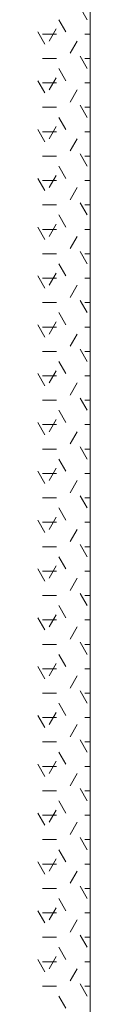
# Model space of a CAD drawing. Header units: millimetres. Extents: x -469965 to -394737, y -22321 to 14469.
# Tile 27 of 256: x -456383 to -456265, y 459 to 2677. Entities that reach past the tile are written whole.
import ezdxf

# ---------------------------------------------------------------- set-up
doc = ezdxf.new("R2010")
doc.units = ezdxf.units.MM
doc.header["$MEASUREMENT"] = 0
doc.layers.add('Drawing & Figure_Pen_No__100', color=7, linetype='Continuous', lineweight=20)

msp = doc.modelspace()

# ---------------------------------------------------------------- linework, layer by layer
at = {"layer": 'Drawing & Figure_Pen_No__100', "color": 7, "linetype": 'Continuous', "lineweight": 20}
for points in [[(-456265.3, -258.1), (-456265.3, 4051.8)], [(-456272.3, 2676.9), (-456288.2, 2704.4)], [(-456320, 2649.4), (-456335.8, 2676.9)], [(-456367.6, 2621.9), (-456383.5, 2649.4)], [(-456372.9, 2644.5), (-456341.1, 2644.5)], [(-456358, 2628.6), (-456342.2, 2656.1)], [(-456277.6, 2644.5), (-456265.3, 2644.5)], [(-456310.4, 2601.1), (-456294.5, 2628.6)], [(-456372.9, 2589.5), (-456341.1, 2589.5)], [(-456272.3, 2566.9), (-456288.2, 2594.4)], [(-456277.6, 2589.5), (-456265.3, 2589.5)], [(-456320, 2539.4), (-456335.8, 2566.9)], [(-456367.6, 2511.9), (-456383.5, 2539.4)], [(-456372.9, 2534.5), (-456341.1, 2534.5)], [(-456358, 2518.6), (-456342.2, 2546.1)], [(-456277.6, 2534.5), (-456265.3, 2534.5)], [(-456310.4, 2491.1), (-456294.5, 2518.6)], [(-456272.3, 2456.9), (-456288.2, 2484.4)], [(-456372.9, 2479.5), (-456341.1, 2479.5)], [(-456277.6, 2479.5), (-456265.3, 2479.5)], [(-456320, 2429.4), (-456335.8, 2456.9)], [(-456367.6, 2401.9), (-456383.5, 2429.4)], [(-456372.9, 2424.5), (-456341.1, 2424.5)], [(-456358, 2408.6), (-456342.2, 2436.1)], [(-456277.6, 2424.5), (-456265.3, 2424.5)], [(-456310.4, 2381.1), (-456294.5, 2408.6)], [(-456265.3, 1136.7), (-456265.3, 2406.7)], [(-456272.3, 2346.9), (-456288.2, 2374.4)], [(-456372.9, 2369.5), (-456341.1, 2369.5)], [(-456277.6, 2369.5), (-456265.3, 2369.5)], [(-456320, 2319.4), (-456335.8, 2346.9)], [(-456367.6, 2291.9), (-456383.5, 2319.4)], [(-456372.9, 2314.5), (-456341.1, 2314.5)], [(-456358, 2298.6), (-456342.2, 2326.1)], [(-456277.6, 2314.5), (-456265.3, 2314.5)], [(-456310.4, 2271.1), (-456294.5, 2298.6)], [(-456272.3, 2236.9), (-456288.2, 2264.4)], [(-456372.9, 2259.5), (-456341.1, 2259.5)], [(-456277.6, 2259.5), (-456265.3, 2259.5)], [(-456320, 2209.4), (-456335.8, 2236.9)], [(-456367.6, 2181.9), (-456383.5, 2209.4)], [(-456372.9, 2204.5), (-456341.1, 2204.5)], [(-456358, 2188.7), (-456342.2, 2216.2)], [(-456277.6, 2204.5), (-456265.3, 2204.5)], [(-456310.4, 2161.2), (-456294.5, 2188.7)], [(-456272.3, 2126.9), (-456288.2, 2154.4)], [(-456372.9, 2149.5), (-456341.1, 2149.5)], [(-456277.6, 2149.5), (-456265.3, 2149.5)], [(-456320, 2099.5), (-456335.8, 2126.9)], [(-456367.6, 2072), (-456383.5, 2099.5)], [(-456372.9, 2094.5), (-456341.1, 2094.5)], [(-456358, 2078.7), (-456342.2, 2106.2)], [(-456277.6, 2094.5), (-456265.3, 2094.5)], [(-456310.4, 2051.2), (-456294.5, 2078.7)], [(-456272.3, 2017), (-456288.2, 2044.5)], [(-456372.9, 2039.5), (-456341.1, 2039.5)], [(-456277.6, 2039.5), (-456265.3, 2039.5)], [(-456320, 1989.5), (-456335.8, 2017)], [(-456367.6, 1962), (-456383.5, 1989.5)], [(-456372.9, 1984.5), (-456341.1, 1984.5)], [(-456358, 1968.7), (-456342.2, 1996.2)], [(-456277.6, 1984.5), (-456265.3, 1984.5)], [(-456310.4, 1941.2), (-456294.5, 1968.7)], [(-456272.3, 1907), (-456288.2, 1934.5)], [(-456372.9, 1929.5), (-456341.1, 1929.5)], [(-456277.6, 1929.5), (-456265.3, 1929.5)], [(-456358, 1858.7), (-456342.2, 1886.2)], [(-456320, 1879.5), (-456335.8, 1907)], [(-456367.6, 1852), (-456383.5, 1879.5)], [(-456372.9, 1874.6), (-456341.1, 1874.6)], [(-456277.6, 1874.6), (-456265.3, 1874.6)], [(-456310.4, 1831.2), (-456294.5, 1858.7)], [(-456372.9, 1819.6), (-456341.1, 1819.6)], [(-456272.3, 1797), (-456288.2, 1824.5)], [(-456277.6, 1819.6), (-456265.3, 1819.6)], [(-456320, 1769.5), (-456335.8, 1797)], [(-456358, 1748.7), (-456342.2, 1776.2)], [(-456367.6, 1742), (-456383.5, 1769.5)], [(-456372.9, 1764.6), (-456341.1, 1764.6)], [(-456277.6, 1764.6), (-456265.3, 1764.6)], [(-456310.4, 1721.2), (-456294.5, 1748.7)], [(-456372.9, 1709.6), (-456341.1, 1709.6)], [(-456272.3, 1687), (-456288.2, 1714.5)], [(-456277.6, 1709.6), (-456265.3, 1709.6)], [(-456320, 1659.5), (-456335.8, 1687)], [(-456358, 1638.7), (-456342.2, 1666.2)], [(-456367.6, 1632), (-456383.5, 1659.5)], [(-456372.9, 1654.6), (-456341.1, 1654.6)], [(-456277.6, 1654.6), (-456265.3, 1654.6)], [(-456310.4, 1611.2), (-456294.5, 1638.7)], [(-456372.9, 1599.6), (-456341.1, 1599.6)], [(-456272.3, 1577), (-456288.2, 1604.5)], [(-456277.6, 1599.6), (-456265.3, 1599.6)], [(-456320, 1549.5), (-456335.8, 1577)], [(-456358, 1528.7), (-456342.2, 1556.2)], [(-456367.6, 1522), (-456383.5, 1549.5)], [(-456372.9, 1544.6), (-456341.1, 1544.6)], [(-456277.6, 1544.6), (-456265.3, 1544.6)], [(-456310.4, 1501.3), (-456294.5, 1528.7)], [(-456372.9, 1489.6), (-456341.1, 1489.6)], [(-456272.3, 1467), (-456288.2, 1494.5)], [(-456277.6, 1489.6), (-456265.3, 1489.6)], [(-456320, 1439.5), (-456335.8, 1467)], [(-456358, 1418.8), (-456342.2, 1446.3)], [(-456367.6, 1412), (-456383.5, 1439.5)], [(-456372.9, 1434.6), (-456341.1, 1434.6)], [(-456277.6, 1434.6), (-456265.3, 1434.6)], [(-456310.4, 1391.3), (-456294.5, 1418.8)], [(-456372.9, 1379.6), (-456341.1, 1379.6)], [(-456272.3, 1357), (-456288.2, 1384.5)], [(-456277.6, 1379.6), (-456265.3, 1379.6)], [(-456320, 1329.6), (-456335.8, 1357)], [(-456358, 1308.8), (-456342.2, 1336.3)], [(-456367.6, 1302.1), (-456383.5, 1329.6)], [(-456372.9, 1324.6), (-456341.1, 1324.6)], [(-456310.4, 1281.3), (-456294.5, 1308.8)], [(-456277.6, 1324.6), (-456265.3, 1324.6)], [(-456372.9, 1269.6), (-456341.1, 1269.6)], [(-456272.3, 1247.1), (-456288.2, 1274.6)], [(-456277.6, 1269.6), (-456265.3, 1269.6)], [(-456320, 1219.6), (-456335.8, 1247.1)], [(-456358, 1198.8), (-456342.2, 1226.3)], [(-456367.6, 1192.1), (-456383.5, 1219.6)], [(-456372.9, 1214.6), (-456341.1, 1214.6)], [(-456310.4, 1171.3), (-456294.5, 1198.8)], [(-456277.6, 1214.6), (-456265.3, 1214.6)], [(-456372.9, 1159.6), (-456341.1, 1159.6)], [(-456272.3, 1137.1), (-456288.2, 1164.6)], [(-456277.6, 1159.6), (-456265.3, 1159.6)], [(-456320, 1109.6), (-456335.8, 1137.1)], [(-456367.6, 1082.1), (-456383.5, 1109.6)], [(-456358, 1088.8), (-456342.1, 1116.3)], [(-456372.9, 1104.6), (-456341.1, 1104.6)], [(-456310.4, 1061.3), (-456294.5, 1088.8)], [(-456277.6, 1104.6), (-456265.3, 1104.6)], [(-456372.9, 1049.7), (-456341.1, 1049.7)], [(-456272.3, 1027.1), (-456288.2, 1054.6)], [(-456277.6, 1049.7), (-456265.3, 1049.7)], [(-456320, 999.6), (-456335.8, 1027.1)], [(-456367.6, 972.1), (-456383.5, 999.6)], [(-456358, 978.8), (-456342.1, 1006.3)], [(-456372.9, 994.7), (-456341.1, 994.7)], [(-456310.4, 951.3), (-456294.5, 978.8)], [(-456277.6, 994.7), (-456265.3, 994.7)], [(-456372.9, 939.7), (-456341.1, 939.7)], [(-456272.3, 917.1), (-456288.2, 944.6)], [(-456277.6, 939.7), (-456265.3, 939.7)], [(-456320, 889.6), (-456335.9, 917.1)], [(-456367.6, 862.1), (-456383.5, 889.6)], [(-456358, 868.8), (-456342.1, 896.3)], [(-456372.9, 884.7), (-456341.1, 884.7)], [(-456310.4, 841.3), (-456294.5, 868.8)], [(-456277.6, 884.7), (-456265.3, 884.7)], [(-456372.9, 829.7), (-456341.1, 829.7)], [(-456272.4, 807.1), (-456288.2, 834.6)], [(-456277.6, 829.7), (-456265.3, 829.7)], [(-456320, 779.6), (-456335.9, 807.1)], [(-456265.3, 501.7), (-456265.3, 819.2)], [(-456367.6, 752.1), (-456383.5, 779.6)], [(-456358, 758.8), (-456342.1, 786.3)], [(-456372.9, 774.7), (-456341.1, 774.7)], [(-456310.4, 731.4), (-456294.5, 758.8)], [(-456277.6, 774.7), (-456265.3, 774.7)], [(-456372.9, 719.7), (-456341.1, 719.7)], [(-456272.4, 697.1), (-456288.2, 724.6)], [(-456277.6, 719.7), (-456265.3, 719.7)], [(-456320, 669.6), (-456335.9, 697.1)], [(-456367.6, 642.1), (-456383.5, 669.6)], [(-456358, 648.9), (-456342.1, 676.4)], [(-456372.9, 664.7), (-456341.1, 664.7)], [(-456310.4, 621.4), (-456294.5, 648.9)], [(-456277.6, 664.7), (-456265.3, 664.7)], [(-456372.9, 609.7), (-456341.1, 609.7)], [(-456272.4, 587.2), (-456288.2, 614.6)], [(-456277.6, 609.7), (-456265.3, 609.7)], [(-456320, 559.7), (-456335.9, 587.2)], [(-456367.6, 532.2), (-456383.5, 559.7)], [(-456372.9, 554.7), (-456341.1, 554.7)], [(-456358, 538.9), (-456342.1, 566.4)], [(-456277.6, 554.7), (-456265.3, 554.7)], [(-456310.4, 511.4), (-456294.5, 538.9)], [(-456372.9, 499.7), (-456341.1, 499.7)], [(-456272.4, 477.2), (-456288.2, 504.7)], [(-456277.6, 499.7), (-456265.3, 499.7)], [(-456320, 449.7), (-456335.9, 477.2)]]:
    msp.add_lwpolyline(points, dxfattribs=at)

doc.saveas('drawing.dxf')
